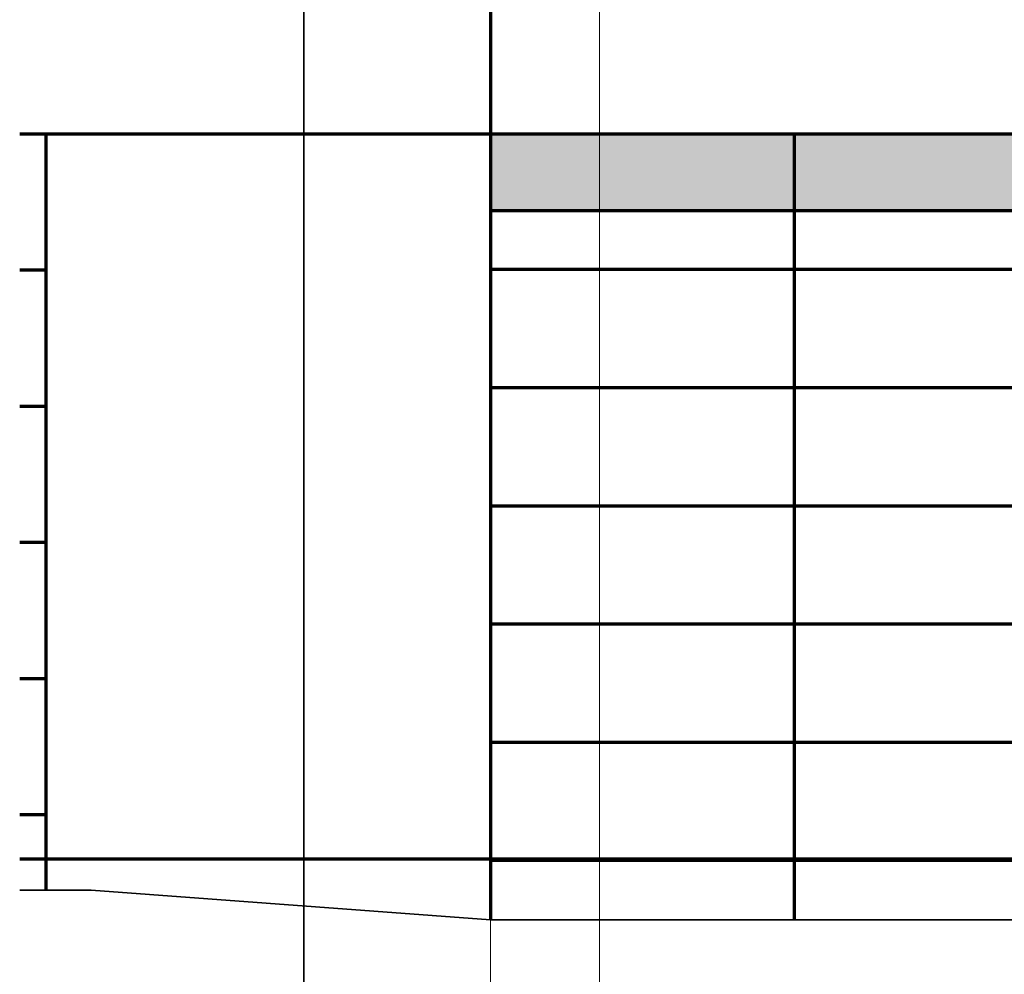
# Model space of a CAD drawing. Header units: millimetres. Extents: x -74 to 79, y 0 to 54.
# Tile 58 of 164: x -21.56 to -19.06, y 11.51 to 13.94. Entities that reach past the tile are written whole.
import ezdxf

# ---------------------------------------------------------------- set-up
doc = ezdxf.new("R2010")
doc.units = ezdxf.units.MM
for name, color, linetype, lineweight in [('10_Achsen Neubau', 7, 'Continuous', 20), ('WPG_Fassadenverkleidung', 7, 'Continuous', 20), ('WPG_Pfosten-Riegel-Fassade', 7, 'Continuous', 20), ('WPG_Treppen', 7, 'Continuous', 20)]:
    doc.layers.add(name, color=color, linetype=linetype, lineweight=lineweight)

msp = doc.modelspace()

# ---------------------------------------------------------------- hatches: boundary and pattern name
at = {"layer": 'WPG_Fassadenverkleidung', "lineweight": 35, "true_color": 0x000000}
msp.add_hatch(color=18, dxfattribs=at).paths.add_polyline_path([(-20.3618172, 13.6469127), (-11.4087612, 13.6469127), (-12.0696467, 13.4524111), (-20.3618172, 13.4524111)])

# ---------------------------------------------------------------- linework, layer by layer
at = {"color": 2, "linetype": 'Continuous', "lineweight": 35}
for p, q in [((-20.3643172, 13.6469127), (-21.5571491, 13.6469127)), ((-20.3643172, 13.6469127), (-21.5571491, 13.6469127)), ((-21.5571491, 11.7274111), (-21.5488795, 11.7274111))]:
    msp.add_line(p, q, dxfattribs=at)
at = {"color": 1, "linetype": 'Continuous', "lineweight": 70}
msp.add_line((-21.5571491, 11.8074111), (-20.5496895, 11.8074111), dxfattribs=at)
at = {"layer": '10_Achsen Neubau', "color": 2, "linetype": 'Continuous', "lineweight": 35}
msp.add_line((-20.8355385, 18.9931254), (-20.8355385, 11.0247882), dxfattribs=at)
at = {"layer": '10_Achsen Neubau', "color": 7, "linetype": 'Continuous', "lineweight": 18}
for p, q in [((-20.3618172, 18.4340686), (-20.3618172, 11.0247882)), ((-20.0851454, 18.4340686), (-20.0851454, 11.0247882))]:
    msp.add_line(p, q, dxfattribs=at)
at = {"layer": 'WPG_Fassadenverkleidung', "color": 1, "linetype": 'Continuous', "lineweight": 70}
for p, q in [((-20.3618172, 17.4339931), (-20.3618172, 11.6524111)), ((-20.3618172, 13.6469127), (-10.8070574, 13.6469127)), ((-19.5898394, 11.6524111), (-19.5898394, 13.6469127)), ((-20.3618172, 13.4524111), (-18.1301454, 13.4524111)), ((-15.0101452, 13.302411), (-20.3618172, 13.3024111)), ((-15.0101453, 13.0024111), (-20.3618172, 13.0024111)), ((-15.0101453, 12.7024111), (-20.3618172, 12.7024111)), ((-15.0101453, 12.4024111), (-20.3618172, 12.4024111)), ((-15.0101453, 12.1024111), (-20.3618172, 12.1024111)), ((-15.0101453, 11.8024111), (-20.3618172, 11.8024111))]:
    msp.add_line(p, q, dxfattribs=at)
at = {"layer": 'WPG_Fassadenverkleidung', "color": 9, "linetype": 'Continuous', "lineweight": 0}
for p, q in [((-20.3618172, 13.9924118), (-20.3618172, 13.6469127)), ((-20.3618172, 13.6469127), (-21.5571491, 13.6469127)), ((-11.4087612, 13.6469127), (-20.3618172, 13.6469127)), ((-20.3618172, 13.6469127), (-20.3618172, 11.6524111)), ((-20.3618172, 13.6469127), (-11.4087612, 13.6469127)), ((-20.3618172, 13.4524111), (-20.3618172, 13.6469127)), ((-12.0696467, 13.4524111), (-20.3618172, 13.4524111)), ((-20.3618172, 11.6524111), (-15.0101452, 11.6524111))]:
    msp.add_line(p, q, dxfattribs=at)
at = {"layer": 'WPG_Pfosten-Riegel-Fassade', "color": 9, "linetype": 'Continuous', "lineweight": 0}
for p, q in [((-20.3618172, 13.6469127), (-20.3618172, 13.9924118)), ((-20.3618172, 13.6469127), (-20.3618172, 13.9924118)), ((-21.5571491, 13.6469127), (-20.3618172, 13.6469127)), ((-10.8070492, 13.6469127), (-20.3618172, 13.6469127))]:
    msp.add_line(p, q, dxfattribs=at)
at = {"layer": 'WPG_Pfosten-Riegel-Fassade', "color": 1, "linetype": 'Continuous', "lineweight": 70}
for p, q in [((-21.5571491, 13.6469127), (-20.3618172, 13.6469127)), ((-21.4904208, 13.6469127), (-21.4904208, 11.7274111)), ((-21.5571491, 13.3014136), (-21.4904208, 13.3014136)), ((-21.5571491, 12.9559146), (-21.4904208, 12.9559146)), ((-21.5571491, 12.6104155), (-21.4904208, 12.6104155)), ((-21.5571491, 12.2649164), (-21.4904208, 12.2649164)), ((-21.5571491, 11.9194173), (-21.4904208, 11.9194173))]:
    msp.add_line(p, q, dxfattribs=at)
at = {"layer": 'WPG_Pfosten-Riegel-Fassade', "color": 2, "linetype": 'Continuous', "lineweight": 35}
for p, q in [((-21.5571491, 11.7274111), (-21.3754694, 11.7274111)), ((-20.3617362, 11.6524111), (-21.3754694, 11.7274111)), ((-20.3618172, 11.6524111), (-10.4553895, 11.6524111))]:
    msp.add_line(p, q, dxfattribs=at)
at = {"layer": 'WPG_Treppen', "color": 1, "linetype": 'Continuous', "lineweight": 70}
msp.add_line((-21.5571491, 11.8074111), (-10.4553895, 11.8074111), dxfattribs=at)

doc.saveas('drawing.dxf')
